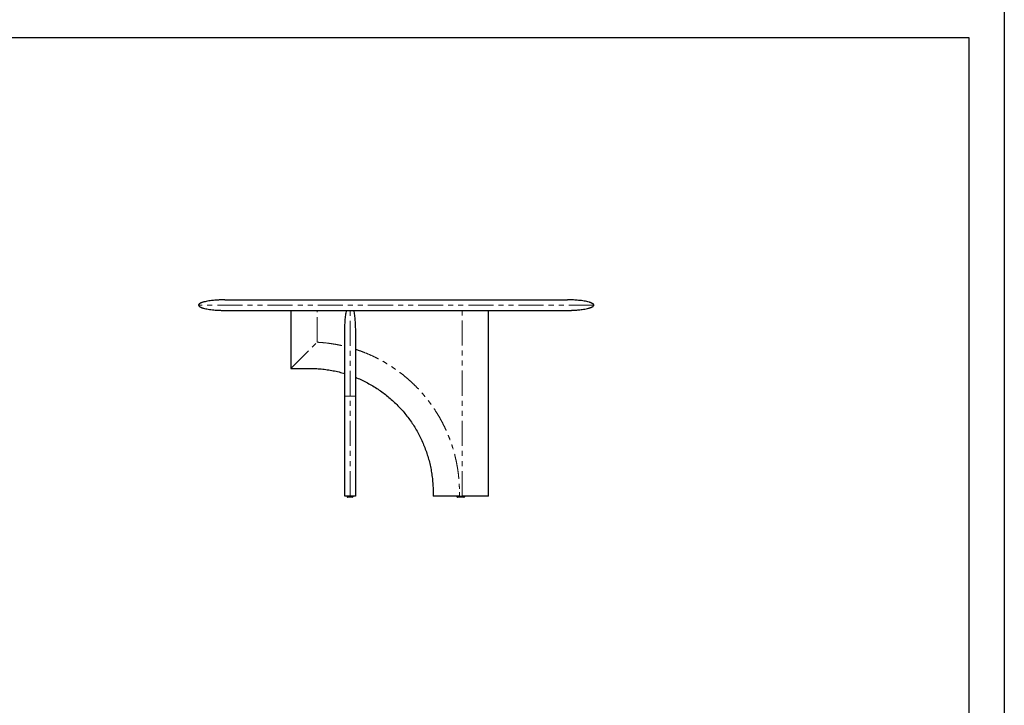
# Model space of a CAD drawing. Header units: millimetres. Extents: x -2064 to 15610, y -1415 to 32635.
# Tile 14 of 67: x 10510 to 14246, y 1187 to 3789. Entities that reach past the tile are written whole.
import ezdxf

# ---------------------------------------------------------------- set-up
doc = ezdxf.new("R2010")
doc.units = ezdxf.units.MM
doc.header["$LTSCALE"] = 15
doc.linetypes.add('SLD-Phantom', pattern=[12.7, 6.35, -1.27, 1.27, -1.27, 1.27, -1.27])
doc.linetypes.add('SLD-Solid', pattern=[0])
doc.layers.get('Defpoints').update_dxf_attribs({"color": 124})

msp = doc.modelspace()

# ---------------------------------------------------------------- linework, layer by layer
at = {"color": 7, "linetype": 'SLD-Solid', "lineweight": 25}
for p, q in [((11288.531, 2726.07), (12588.531, 2726.07)), ((11538.531, 2686.07), (11538.531, 2466.07)), ((12288.531, 1981.07), (12288.531, 2686.07)), ((11743.531, 1981.07), (11743.531, 2611.07)), ((11783.531, 2611.07), (11783.531, 1981.07)), ((11538.531, 2466.07), (11608.531, 2466.07)), ((11752.031, 1981.07), (11752.031, 1980.07)), ((11775.031, 1980.07), (11775.031, 1981.07)), ((12078.531, 1996.07), (12078.531, 1981.07)), ((12168.531, 1981.07), (12168.531, 1980.07)), ((12178.531, 1981.07), (12188.531, 1981.07)), ((12198.531, 1980.07), (12198.531, 1981.07))]:
    msp.add_line(p, q, dxfattribs=at)
msp.add_line((11288.531, 2686.07), (12588.531, 2686.07))
at = {"color": 8, "linetype": 'SLD-Phantom', "lineweight": 18}
for p, q in [((11638.531, 2565.282), (11638.531, 2686.07)), ((12188.531, 1981.07), (12188.531, 2686.07)), ((11538.531, 2466.07), (11638.532, 2565.284)), ((11763.531, 1981.07), (11763.531, 2361.07)), ((12178.531, 1996.07), (12178.531, 1981.07))]:
    msp.add_line(p, q, dxfattribs=at)
msp.add_lwpolyline([(6907.528, 3722.206), (14111.768, 3722.206), (14111.768, -1280.672), (6907.528, -1280.672)], close=True)
at = {"color": 7, "linetype": 'SLD-Solid', "lineweight": 25}
for centre, start, end in [((11755.031, 1980.07), 179.997765, 270.00001), ((11772.031, 1980.07), 270, 359.968199), ((12171.531, 1980.07), 179.981129, 270), ((12195.531, 1980.07), 269.999594, 0.028368)]:
    msp.add_arc(centre, 3, start, end, dxfattribs=at)
for points, knots in [([(11288.531, 2726.07), (11287.263, 2726.068), (11285.05, 2726.063), (11282.2, 2726.032), (11280.023, 2725.999), (11278.176, 2725.964), (11276.337, 2725.922), (11274.444, 2725.872), (11271.304, 2725.777), (11266.825, 2725.605), (11260.519, 2725.286), (11253.416, 2724.821), (11245.472, 2724.152), (11236.713, 2723.22), (11227.363, 2721.956), (11217.812, 2720.292), (11210.205, 2718.571), (11204.614, 2716.979), (11200.871, 2715.732), (11197.529, 2714.407), (11194.443, 2712.913), (11192.089, 2711.443), (11190.408, 2709.987), (11189.405, 2708.796), (11188.681, 2707.486), (11188.58, 2706.536), (11188.531, 2706.07)], [0, 0, 0, 0, 0.0362438, 0.06318648, 0.08141712, 0.09843047, 0.1159523, 0.13397999, 0.15250321, 0.20569706, 0.26199736, 0.33285303, 0.40902993, 0.48970276, 0.58443601, 0.6784649, 0.76656268, 0.80704776, 0.8444806, 0.87920286, 0.90965832, 0.94234102, 0.95812674, 0.97295568, 0.98675155, 1, 1, 1, 1]), ([(11188.531, 2706.07), (11188.606, 2705.501), (11188.754, 2704.366), (11189.709, 2702.929), (11190.827, 2701.763), (11192.358, 2700.539), (11194.355, 2699.295), (11196.958, 2697.996), (11199.886, 2696.782), (11203.17, 2695.624), (11208.417, 2694.031), (11215.822, 2692.252), (11225.383, 2690.494), (11235.635, 2689.037), (11246.068, 2687.913), (11256.22, 2687.106), (11264.511, 2686.636), (11271.077, 2686.368), (11275.238, 2686.243), (11278.456, 2686.17), (11281.126, 2686.122), (11284.558, 2686.08), (11287.118, 2686.074), (11288.531, 2686.07)], [0, 0, 0, 0, 0.01620884, 0.032291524, 0.048063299, 0.062385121, 0.088126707, 0.115131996, 0.145380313, 0.178628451, 0.214557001, 0.30196863, 0.395980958, 0.492172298, 0.597702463, 0.695651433, 0.783067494, 0.834894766, 0.883349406, 0.901975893, 0.926852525, 0.959635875, 1, 1, 1, 1]), ([(12688.531, 2706.07), (12688.457, 2706.64), (12688.308, 2707.775), (12687.354, 2709.212), (12686.236, 2710.378), (12684.704, 2711.602), (12682.707, 2712.846), (12680.105, 2714.144), (12677.177, 2715.359), (12673.893, 2716.517), (12668.646, 2718.11), (12661.241, 2719.889), (12651.68, 2721.647), (12641.427, 2723.103), (12630.995, 2724.228), (12620.843, 2725.034), (12612.552, 2725.504), (12605.986, 2725.773), (12601.825, 2725.897), (12598.607, 2725.97), (12595.937, 2726.018), (12592.505, 2726.061), (12589.944, 2726.067), (12588.531, 2726.07)], [0, 0, 0, 0, 0.01620884, 0.03229152, 0.0480633, 0.06238512, 0.08812671, 0.115132, 0.14538031, 0.17862845, 0.214557, 0.30196863, 0.39598096, 0.4921723, 0.59770246, 0.69565143, 0.78306749, 0.83489477, 0.88334941, 0.90197589, 0.92685253, 0.95963587, 1, 1, 1, 1]), ([(12588.531, 2686.07), (12589.8, 2686.073), (12592.012, 2686.078), (12594.863, 2686.109), (12597.039, 2686.142), (12598.886, 2686.177), (12600.726, 2686.218), (12602.618, 2686.269), (12605.759, 2686.364), (12610.237, 2686.535), (12616.543, 2686.854), (12623.647, 2687.32), (12631.591, 2687.989), (12640.35, 2688.921), (12649.7, 2690.184), (12659.251, 2691.849), (12666.858, 2693.57), (12672.449, 2695.162), (12676.192, 2696.409), (12679.534, 2697.733), (12682.62, 2699.228), (12684.973, 2700.698), (12686.655, 2702.154), (12687.658, 2703.345), (12688.382, 2704.655), (12688.482, 2705.605), (12688.531, 2706.07)], [0, 0, 0, 0, 0.0362438, 0.06318648, 0.08141712, 0.09843047, 0.1159523, 0.13397999, 0.15250321, 0.20569706, 0.26199736, 0.33285303, 0.40902993, 0.48970276, 0.58443601, 0.6784649, 0.76656268, 0.80704776, 0.8444806, 0.87920286, 0.90965832, 0.94234102, 0.95812674, 0.97295568, 0.98675155, 1, 1, 1, 1]), ([(11743.531, 2611.07), (11743.552, 2614.501), (11743.593, 2621.454), (11743.935, 2631.96), (11744.504, 2642.551), (11745.329, 2653.022), (11746.404, 2663.15), (11747.729, 2672.71), (11749.044, 2680.292), (11749.991, 2684.642), (11750.303, 2686.07)], [0, 0, 0, 0, 0.13640609, 0.27650055, 0.41797058, 0.5581435, 0.69411975, 0.82295408, 0.94186817, 1, 1, 1, 1]), ([(11776.76, 2686.07), (11777.071, 2684.642), (11778.019, 2680.292), (11779.333, 2672.71), (11780.659, 2663.15), (11781.734, 2653.022), (11782.559, 2642.551), (11783.127, 2631.96), (11783.47, 2621.454), (11783.511, 2614.501), (11783.531, 2611.07)], [0, 0, 0, 0, 0.05813183, 0.17704592, 0.30588025, 0.4418565, 0.58202942, 0.72349945, 0.86359391, 1, 1, 1, 1]), ([(11608.531, 2466.07), (11616.139, 2465.963), (11631.353, 2465.75), (11654.12, 2464.023), (11676.782, 2461.281), (11699.277, 2457.401), (11721.58, 2452.512), (11736.214, 2448.346), (11743.531, 2446.263)], [0, 0, 0, 0, 0.16666761, 0.3333343, 0.50000052, 0.66666667, 0.83333323, 1, 1, 1, 1]), ([(11783.531, 2432.275), (11785.153, 2431.618), (11793.901, 2428.073), (11809.561, 2421.11), (11830.176, 2410.739), (11850.256, 2399.363), (11869.755, 2387.019), (11888.622, 2373.729), (11906.815, 2359.53), (11924.29, 2344.456), (11941.005, 2328.544), (11956.917, 2311.829), (11971.991, 2294.354), (11986.19, 2276.161), (11999.48, 2257.294), (12011.825, 2237.795), (12023.199, 2217.715), (12033.576, 2197.101), (12042.93, 2176.004), (12051.234, 2154.472), (12058.472, 2132.558), (12064.628, 2110.317), (12069.685, 2087.8), (12073.634, 2065.061), (12076.44, 2042.157), (12078.203, 2019.141), (12078.422, 2003.761), (12078.531, 1996.07)], [0, 0, 0, 0, 0.00939284, 0.0506681, 0.09194343, 0.13321876, 0.17449403, 0.2157693, 0.25704463, 0.29831996, 0.33959522, 0.38087049, 0.42214582, 0.46342115, 0.50469642, 0.54597168, 0.58724701, 0.62852234, 0.66979761, 0.71107288, 0.75234821, 0.79362354, 0.8348988, 0.87617398, 0.91744917, 0.95872447, 1, 1, 1, 1]), ([(11763.531, 1981.07), (11763.159, 1981.07), (11762.394, 1981.07), (11760.822, 1981.07), (11759.536, 1981.07), (11758.462, 1981.07), (11757.766, 1981.07), (11757.077, 1981.07), (11756.394, 1981.07), (11755.716, 1981.07), (11754.589, 1981.07), (11753.122, 1981.07), (11751.574, 1981.07), (11750.265, 1981.07), (11749.16, 1981.07), (11748.176, 1981.07), (11747.274, 1981.07), (11746.016, 1981.07), (11744.71, 1981.07), (11743.708, 1981.07), (11743.591, 1981.07), (11743.531, 1981.07)], [0, 0, 0, 0, 0.01059816, 0.02179452, 0.04819679, 0.05868106, 0.07011749, 0.08255763, 0.09604148, 0.11060046, 0.12625954, 0.17486451, 0.23113559, 0.2828736, 0.33240925, 0.38519767, 0.44127557, 0.50067356, 0.65869074, 0.82504148, 1, 1, 1, 1]), ([(11783.531, 1981.07), (11783.489, 1981.07), (11783.406, 1981.07), (11782.859, 1981.07), (11782.35, 1981.07), (11782.058, 1981.07), (11781.735, 1981.07), (11781.381, 1981.07), (11780.994, 1981.07), (11780.549, 1981.07), (11780.042, 1981.07), (11779.463, 1981.07), (11778.847, 1981.07), (11778.194, 1981.07), (11777.505, 1981.07), (11776.778, 1981.07), (11775.939, 1981.07), (11774.975, 1981.07), (11774.108, 1981.07), (11773.504, 1981.07), (11773.2, 1981.07), (11772.893, 1981.07), (11772.583, 1981.07), (11772.269, 1981.07), (11771.467, 1981.07), (11770.169, 1981.07), (11768.131, 1981.07), (11766.224, 1981.07), (11764.661, 1981.07), (11763.901, 1981.07), (11763.531, 1981.07)], [0, 0, 0, 0, 0.14770617, 0.28929626, 0.32538953, 0.36107704, 0.39636197, 0.43124758, 0.46573726, 0.49983451, 0.53998456, 0.57863989, 0.61580893, 0.6515012, 0.6857274, 0.71849971, 0.74983198, 0.78911407, 0.82505551, 0.83392486, 0.84257066, 0.85099434, 0.85919748, 0.86718176, 0.87494902, 0.91817274, 0.95215415, 0.97834338, 0.98946555, 1, 1, 1, 1]), ([(12178.531, 1981.07), (12173.36, 1981.07), (12163.232, 1981.07), (12151.85, 1981.07), (12144.397, 1981.07), (12140.66, 1981.07), (12136.968, 1981.07), (12133.322, 1981.07), (12129.72, 1981.07), (12125.939, 1981.07), (12122.02, 1981.07), (12118.002, 1981.07), (12114.147, 1981.07), (12110.456, 1981.07), (12106.928, 1981.07), (12103.563, 1981.07), (12100.042, 1981.07), (12096.438, 1981.07), (12093.623, 1981.07), (12091.851, 1981.07), (12090.995, 1981.07), (12090.165, 1981.07), (12089.361, 1981.07), (12088.583, 1981.07), (12086.679, 1981.07), (12083.992, 1981.07), (12080.976, 1981.07), (12079.292, 1981.07), (12078.62, 1981.07), (12078.561, 1981.07), (12078.531, 1981.07)], [0, 0, 0, 0, 0.14769574, 0.28927668, 0.32536776, 0.36105318, 0.39633608, 0.43121976, 0.46570758, 0.49980306, 0.53994073, 0.57858484, 0.61574382, 0.65142715, 0.68564556, 0.71841118, 0.74973786, 0.78901874, 0.82496076, 0.83383055, 0.84247689, 0.85090124, 0.85910515, 0.86709031, 0.87485855, 0.91811833, 0.95212586, 0.97833216, 0.98946033, 1, 1, 1, 1]), ([(12288.531, 1981.07), (12288.502, 1981.07), (12288.441, 1981.07), (12287.762, 1981.07), (12286.623, 1981.07), (12285.317, 1981.07), (12284.333, 1981.07), (12283.221, 1981.07), (12281.979, 1981.07), (12280.606, 1981.07), (12278.087, 1981.07), (12274.124, 1981.07), (12268.861, 1981.07), (12263.501, 1981.07), (12258.22, 1981.07), (12252.762, 1981.07), (12246.939, 1981.07), (12237.446, 1981.07), (12224.069, 1981.07), (12206.608, 1981.07), (12194.657, 1981.07), (12188.531, 1981.07)], [0, 0, 0, 0, 0.01059816, 0.02179452, 0.04819679, 0.05868106, 0.07011749, 0.08255763, 0.09604148, 0.11060046, 0.12625954, 0.17486451, 0.23113559, 0.2828736, 0.33240925, 0.38519767, 0.44127557, 0.50067356, 0.65869074, 0.82504148, 1, 1, 1, 1]), ([(11763.531, 1977.07), (11762.986, 1977.07), (11761.599, 1977.07), (11759.541, 1977.07), (11757.85, 1977.07), (11756.661, 1977.07), (11755.777, 1977.07), (11755.153, 1977.07), (11755.075, 1977.07), (11755.036, 1977.07)], [0, 0, 0, 0, 0.10106474, 0.25690266, 0.42068689, 0.54464624, 0.66875572, 0.83599694, 1, 1, 1, 1]), ([(11772.03, 1977.07), (11771.988, 1977.07), (11771.903, 1977.07), (11771.323, 1977.07), (11770.258, 1977.07), (11768.569, 1977.07), (11766.332, 1977.07), (11764.628, 1977.07), (11763.748, 1977.07), (11763.531, 1977.07)], [0, 0, 0, 0, 0.15286299, 0.30283509, 0.45265325, 0.6732633, 0.83494502, 0.95926833, 1, 1, 1, 1]), ([(12195.531, 1977.07), (12195.485, 1977.07), (12195.367, 1977.07), (12194.253, 1977.07), (12192.538, 1977.07), (12190.652, 1977.07), (12188.592, 1977.07), (12186.182, 1977.07), (12182.901, 1977.07), (12179.782, 1977.07), (12177.032, 1977.07), (12174.851, 1977.07), (12173.02, 1977.07), (12171.759, 1977.07), (12171.607, 1977.07), (12171.531, 1977.07)], [0, 0, 0, 0, 0.05055352, 0.1285051, 0.21043149, 0.27243711, 0.33451783, 0.41817344, 0.50188285, 0.63919789, 0.70627769, 0.77327393, 0.87032711, 0.93501547, 1, 1, 1, 1])]:
    msp.add_open_spline(points, degree=3, knots=knots, dxfattribs=at)
at = {"color": 8, "linetype": 'SLD-Phantom', "lineweight": 18}
for points, knots in [([(12688.531, 2706.07), (12688.531, 2706.07), (12684.341, 2706.07), (12667.742, 2706.07), (12655.333, 2706.07), (12622.773, 2706.07), (12602.622, 2706.07), (12555.351, 2706.07), (12528.233, 2706.07), (12368.069, 2706.07), (12335.025, 2706.07), (12264.279, 2706.07), (12226.58, 2706.07), (12147.972, 2706.07), (12107.065, 2706.07), (12023.615, 2706.07), (11981.074, 2706.07), (11895.989, 2706.07), (11853.448, 2706.07), (11769.998, 2706.07), (11729.091, 2706.07), (11650.483, 2706.07), (11612.783, 2706.07), (11542.038, 2706.07), (11508.994, 2706.07), (11348.83, 2706.07), (11321.711, 2706.07), (11274.441, 2706.07), (11254.29, 2706.07), (11221.729, 2706.07), (11209.321, 2706.07), (11192.721, 2706.07), (11188.531, 2706.07), (11188.531, 2706.07)], [0, 0, 0, 0, 0.0625, 0.0625, 0.125, 0.125, 0.1875, 0.1875, 0.25, 0.25, 0.3125, 0.3125, 0.375, 0.375, 0.4375, 0.4375, 0.5, 0.5, 0.5625, 0.5625, 0.625, 0.625, 0.6875, 0.6875, 0.75, 0.75, 0.8125, 0.8125, 0.875, 0.875, 0.9375, 0.9375, 1, 1, 1, 1]), ([(11763.531, 2361.07), (11763.531, 2367.616), (11763.531, 2380.707), (11763.531, 2400.279), (11763.531, 2419.728), (11763.531, 2438.992), (11763.531, 2458.012), (11763.531, 2476.728), (11763.531, 2495.081), (11763.531, 2513.007), (11763.531, 2530.453), (11763.531, 2547.367), (11763.531, 2563.699), (11763.531, 2579.398), (11763.531, 2594.411), (11763.531, 2608.689), (11763.531, 2622.178), (11763.531, 2634.843), (11763.531, 2646.648), (11763.531, 2657.561), (11763.531, 2667.548), (11763.531, 2676.566), (11763.531, 2682.53), (11763.531, 2685.526), (11763.531, 2686.07)], [0, 0, 0, 0, 0.04712703, 0.09424974, 0.14137077, 0.18849069, 0.23560938, 0.28272735, 0.32984717, 0.37696796, 0.42408825, 0.47120962, 0.51833159, 0.56545296, 0.61257325, 0.65969404, 0.70681483, 0.75393511, 0.80105649, 0.84817846, 0.89529983, 0.94242012, 0.98954091, 1, 1, 1, 1]), ([(11638.532, 2565.284), (11647.359, 2564.703), (11665.014, 2563.539), (11691.37, 2560.202), (11717.597, 2555.808), (11734.885, 2551.84), (11743.532, 2549.856)], [0, 0, 0, 0, 0.24967737, 0.49936847, 0.7496184, 1, 1, 1, 1]), ([(11783.533, 2538.548), (11790.788, 2536.113), (11805.314, 2531.237), (11827.366, 2522.558), (11849.697, 2512.749), (11872.173, 2501.649), (11894.13, 2489.578), (11915.555, 2476.535), (11936.274, 2462.645), (11956.24, 2447.964), (11975.414, 2432.541), (11993.912, 2416.294), (12011.814, 2399.143), (12029.062, 2381.126), (12045.582, 2362.273), (12061.247, 2342.718), (12076.05, 2322.469), (12089.876, 2301.707), (12102.704, 2280.503), (12114.517, 2258.917), (12125.389, 2236.828), (12135.365, 2214.131), (12144.405, 2190.885), (12152.453, 2167.146), (12159.442, 2143.084), (12165.37, 2118.712), (12170.197, 2094.239), (12173.939, 2069.74), (12176.576, 2045.276), (12178.227, 2020.708), (12178.43, 2004.289), (12178.531, 1996.07)], [0, 0, 0, 0, 0.03199576, 0.06406678, 0.09905576, 0.13396161, 0.16885212, 0.20379515, 0.23881399, 0.27312688, 0.30739341, 0.34167788, 0.37604452, 0.4110335, 0.44593935, 0.48082985, 0.51577289, 0.55079173, 0.58510462, 0.61937114, 0.65365562, 0.68802226, 0.72301124, 0.75791708, 0.79280759, 0.82775063, 0.86276969, 0.89708283, 0.9313494, 0.96563372, 1, 1, 1, 1]), ([(11743.531, 2361.07), (11743.552, 2361.07), (11743.593, 2361.07), (11743.935, 2361.07), (11744.504, 2361.07), (11745.329, 2361.07), (11746.405, 2361.07), (11747.725, 2361.07), (11749.212, 2361.07), (11750.809, 2361.07), (11752.446, 2361.07), (11754.177, 2361.07), (11755.971, 2361.07), (11757.804, 2361.07), (11759.655, 2361.07), (11761.316, 2361.07), (11762.613, 2361.07), (11763.232, 2361.07), (11763.531, 2361.07)], [0, 0, 0, 0, 0.09798478, 0.19861904, 0.30024141, 0.40093203, 0.49860806, 0.59115381, 0.67657354, 0.74411178, 0.80398312, 0.85560931, 0.89877697, 0.93369395, 0.9610815, 0.98235956, 0.99145767, 1, 1, 1, 1]), ([(11763.531, 2361.07), (11763.831, 2361.07), (11764.45, 2361.07), (11765.747, 2361.07), (11767.408, 2361.07), (11769.259, 2361.07), (11771.092, 2361.07), (11772.886, 2361.07), (11774.617, 2361.07), (11776.253, 2361.07), (11777.851, 2361.07), (11779.338, 2361.07), (11780.657, 2361.07), (11781.734, 2361.07), (11782.559, 2361.07), (11783.127, 2361.07), (11783.47, 2361.07), (11783.511, 2361.07), (11783.531, 2361.07)], [0, 0, 0, 0, 0.00854233, 0.01764044, 0.0389185, 0.06630605, 0.10122303, 0.14439069, 0.19601688, 0.25588822, 0.32342646, 0.40884619, 0.50139194, 0.59906797, 0.69975859, 0.80138096, 0.90201522, 1, 1, 1, 1]), ([(11752.036, 1980.07), (11752.082, 1980.07), (11752.175, 1980.07), (11752.922, 1980.07), (11754.006, 1980.07), (11755.582, 1980.07), (11757.896, 1980.07), (11760.808, 1980.07), (11762.711, 1980.07), (11763.531, 1980.07)], [0, 0, 0, 0, 0.14884585, 0.30517635, 0.42257194, 0.5428233, 0.7270801, 0.88227118, 1, 1, 1, 1]), ([(11763.531, 1980.07), (11763.86, 1980.07), (11765.168, 1980.07), (11767.613, 1980.07), (11770.039, 1980.07), (11771.823, 1980.07), (11773.131, 1980.07), (11774.188, 1980.07), (11774.826, 1980.07), (11775.091, 1980.07), (11775.021, 1980.07), (11775.016, 1980.07)], [0, 0, 0, 0, 0.04724442, 0.18807899, 0.3589578, 0.46556879, 0.57515512, 0.71171579, 0.8521507, 0.98915149, 1, 1, 1, 1]), ([(12168.531, 1980.07), (12168.642, 1980.07), (12168.857, 1980.07), (12170.248, 1980.07), (12171.816, 1980.07), (12173.572, 1980.07), (12175.726, 1980.07), (12178.212, 1980.07), (12180.819, 1980.07), (12183.635, 1980.07), (12186.67, 1980.07), (12189.555, 1980.07), (12192.078, 1980.07), (12194.569, 1980.07), (12196.833, 1980.07), (12198.304, 1980.07), (12198.463, 1980.07), (12198.531, 1980.07)], [0, 0, 0, 0, 0.07529057, 0.14610122, 0.19479734, 0.24486139, 0.30760051, 0.37210187, 0.43472339, 0.49857581, 0.57452115, 0.65266836, 0.7113526, 0.77146441, 0.86357155, 0.94114917, 1, 1, 1, 1])]:
    msp.add_open_spline(points, degree=3, knots=knots, dxfattribs=at)
at = {"layer": 'Defpoints'}
msp.add_lwpolyline([(6772.964, 3856.77), (14246.332, 3856.77), (14246.332, -1415.236), (6772.964, -1415.236)], close=True, dxfattribs=at)

doc.saveas('drawing.dxf')
